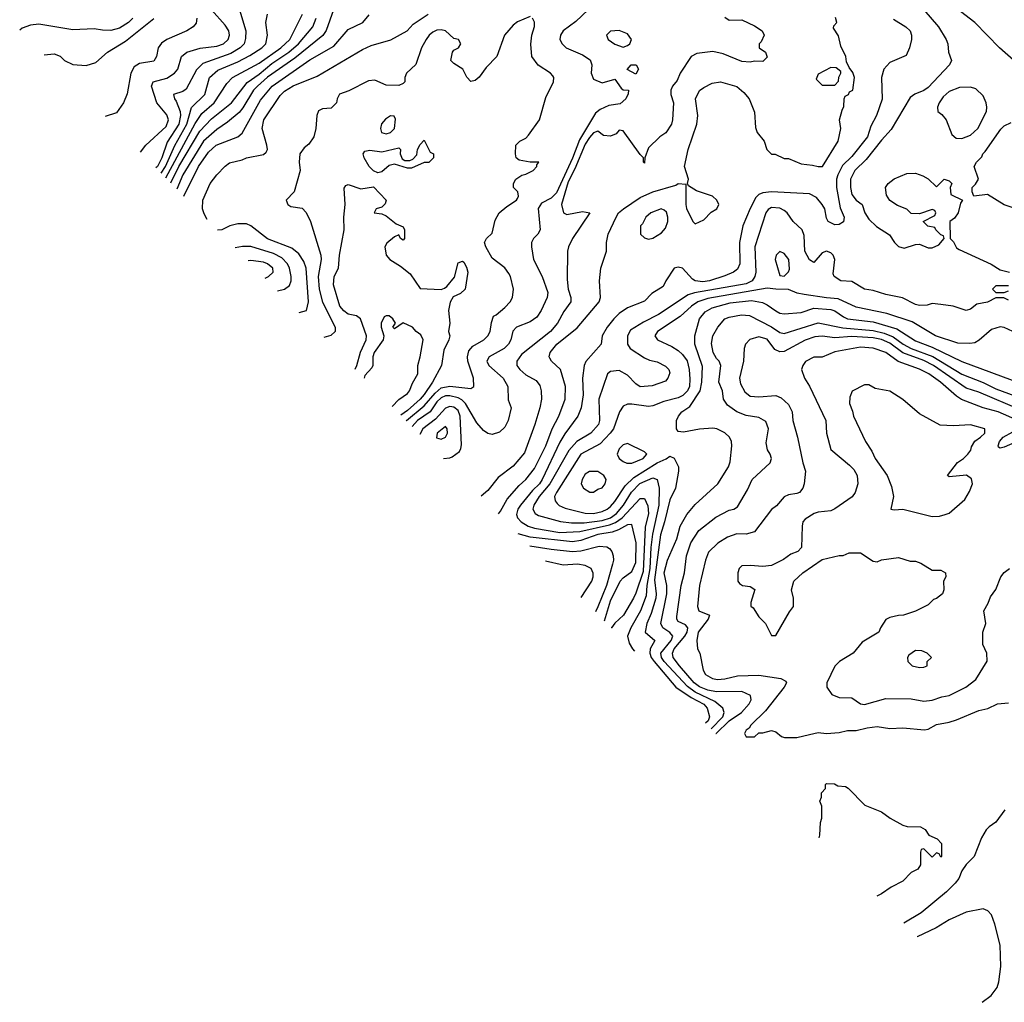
# Model space of a CAD drawing. Header units: inches. Extents: x 1793389 to 1900389, y 320802 to 470796.
# Tile 142 of 256: x 1803719 to 1808370, y 373460 to 378103. Entities that reach past the tile are written whole.
import ezdxf

# ---------------------------------------------------------------- set-up
doc = ezdxf.new("R2010")
doc.units = ezdxf.units.IN
doc.header["$MEASUREMENT"] = 0
doc.layers.add('B8307', color=7, linetype='Continuous')

msp = doc.modelspace()

# ---------------------------------------------------------------- linework, layer by layer
at = {"layer": 'B8307', "color": 2}
for points, elevation in [([(1804289.6, 377476.7), (1804315.3, 377510), (1804410, 377599.1), (1804421.6, 377630), (1804413.9, 377653.9), (1804366.6, 377710), (1804340.9, 377790), (1804349, 377810), (1804413.2, 377826.8), (1804449.5, 377850), (1804465.1, 377870), (1804483.7, 377930), (1804509, 377950), (1804571.3, 377968.7), (1804650, 377978.7), (1804681.2, 377990), (1804703.7, 378010), (1804709.4, 378030), (1804706.6, 378050), (1804690, 378077.2), (1804625.1, 378150)], 278), ([(1804757, 378150), (1804787.8, 378050), (1804786, 378014), (1804779.5, 377990), (1804760.9, 377970), (1804716.3, 377943.7), (1804583.7, 377896.3), (1804554, 377866), (1804504.5, 377775.5), (1804490, 377764), (1804445.2, 377750), (1804449.5, 377730), (1804458.6, 377718.6), (1804477.2, 377670), (1804478.7, 377650), (1804470.8, 377610), (1804414.7, 377525.3), (1804389.8, 377450), (1804370, 377410.4), (1804362.7, 377402.8)], 274), ([(1805200.9, 378150), (1805167.2, 378052.8), (1805150.9, 378029.1), (1805018, 377922), (1804890, 377831.5), (1804842, 377790), (1804824, 377770), (1804773.5, 377686.5), (1804754.9, 377665.1), (1804700.4, 377619.6), (1804650, 377584.9), (1804586.9, 377530), (1804490, 377370.4), (1804461.9, 377302.5)], 258), ([(1806404.9, 378150), (1806345.9, 378094.2), (1806286.8, 378050), (1806274, 378030), (1806270.8, 378010), (1806281, 377990), (1806301, 377970), (1806377.5, 377937.5), (1806413.7, 377913.7), (1806421, 377890), (1806418.8, 377850), (1806430, 377822), (1806470, 377804.7), (1806530, 377822), (1806559.6, 377779.6), (1806570, 377772), (1806594, 377770), (1806592.7, 377752.7), (1806582, 377730), (1806554.8, 377705.2), (1806502, 377698), (1806460.5, 377679.5), (1806438.7, 377661.3), (1806364, 377536), (1806330, 377449.6), (1806254.4, 377285.6), (1806230, 377260.4), (1806184.2, 377235.8), (1806168.4, 377211.6), (1806177.3, 377110), (1806166, 377090), (1806146, 377070), (1806136, 377050), (1806136, 377030), (1806146, 376970), (1806186.8, 376890), (1806213.7, 376813.7), (1806210.8, 376790), (1806182.8, 376730), (1806162, 376698), (1806130, 376676), (1806066, 376650), (1806048.6, 376631.4), (1806039.1, 376590), (1806027.7, 376570), (1806007.3, 376550), (1805936, 376510), (1805925.5, 376490), (1805934.8, 376470), (1806002, 376410), (1806024, 376370), (1806026.4, 376306.4), (1806041, 376270), (1806026, 376210), (1806010, 376178), (1805985.4, 376154.6), (1805950, 376144), (1805930, 376148.7), (1805910, 376162), (1805878, 376198), (1805825.1, 376290), (1805807.2, 376307.2), (1805790, 376316.8), (1805750, 376326.2), (1805730, 376326), (1805710, 376316.9), (1805690, 376297.4), (1805657.4, 376250), (1805598.7, 376210), (1805572.4, 376180.6)], 250), ([(1807990.5, 378150.5), (1808058.8, 378070), (1808094.8, 378010), (1808102.8, 377990), (1808106, 377950), (1808121, 377910), (1808110.5, 377889.5), (1808010, 377783.7), (1807990, 377769.3), (1807948, 377752), (1807924.9, 377735.1), (1807836.1, 377583.9), (1807790, 377534.5), (1807717.4, 377442.6), (1807663.8, 377390), (1807643.1, 377350), (1807643.1, 377310), (1807650, 377278), (1807670, 377250.7), (1807698, 377230), (1807711.3, 377190), (1807730, 377161), (1807766.6, 377126.6), (1807827.5, 377087.5), (1807851, 377050), (1807870, 377031), (1807896.5, 377023.5), (1807950, 377041), (1807970, 377042), (1808010, 377024.7), (1808030, 377024.7), (1808060.4, 377039.6), (1808086, 377070), (1808082, 377082), (1808070, 377086), (1808046, 377110), (1808042, 377122), (1808008.4, 377128.4), (1807986, 377150), (1808042, 377178), (1808046, 377190), (1808042, 377202), (1808030, 377206), (1807970, 377186), (1807930, 377188), (1807910, 377208), (1807864.7, 377224.7), (1807829.3, 377249.3), (1807813.6, 377273.6), (1807809, 377310), (1807822, 377330), (1807849.4, 377350.6), (1807910, 377376), (1807950, 377378), (1807985.4, 377365.4), (1808010.9, 377350.9), (1808050, 377314), (1808086, 377350), (1808110, 377342), (1808122, 377330), (1808114, 377310), (1808118, 377278), (1808172, 377250), (1808163.6, 377236.4), (1808151.3, 377190), (1808134.4, 377165.6), (1808112, 377150), (1808114, 377070), (1808130, 377054), (1808144.7, 377024.7), (1808156.9, 377016.9), (1808307.5, 376947.5), (1808350, 376921), (1808394, 376910)], 266), ([(1810000, 377170.1), (1809790, 377184.2), (1809710, 377202), (1809648.5, 377208.4), (1809461.4, 377261.4), (1809228.5, 377348.5), (1809150, 377384.2), (1809030, 377429.3), (1808924.6, 377504.6), (1808850, 377567), (1808727.2, 377647.2), (1808673.4, 377693.4), (1808597.1, 377737.1), (1808530, 377804.5), (1808448.4, 377868.4), (1808412.7, 377912.7), (1808346.6, 377970), (1808230, 378089.5), (1808162.3, 378142.3)], 266), ([(1804252.7, 378110), (1804232.7, 378090), (1804190, 378063), (1804150, 378053), (1804110, 378053.4), (1804070, 378060.7), (1803970, 378055.5), (1803810, 378081.6), (1803770, 378077.6), (1803730, 378063.8), (1803718.8, 378053.3)], 290), ([(1803833.8, 377937.2), (1803882, 377942), (1803910, 377931), (1803930, 377911.3), (1803970, 377891), (1804032.9, 377887.1), (1804078.4, 377901.6), (1804133.2, 377950), (1804218, 378002), (1804351.8, 378108.2)], 286), ([(1804555.1, 378110), (1804552.3, 378087.7), (1804539, 378070), (1804509, 378050), (1804414, 378010), (1804388, 377992), (1804372.7, 377970), (1804365.2, 377930), (1804352.3, 377907.7), (1804284.4, 377895.6), (1804259.3, 377880.7), (1804243.6, 377850), (1804226.3, 377753.7), (1804209, 377710), (1804176.6, 377663.4), (1804122.1, 377645.9)], 282), ([(1804386.6, 377378.6), (1804407.2, 377410), (1804451.2, 377508.8), (1804508, 377610), (1804530.9, 377689.1), (1804593.3, 377750), (1804616.2, 377830), (1804654.6, 377865.4), (1804750, 377903.6), (1804806, 377934), (1804862, 377970), (1804880.9, 377990), (1804889.3, 378030), (1804882, 378090), (1804889, 378130)], 270), ([(1804409.2, 377355.8), (1804547.2, 377612.9), (1804579.6, 377660.4), (1804636.9, 377710), (1804697.7, 377802.3), (1804723.7, 377830), (1804850, 377898.3), (1804952.8, 377970), (1804995.4, 378010), (1805055.1, 378130)], 266), ([(1804433, 377331.8), (1804469.8, 377410), (1804570, 377577), (1804625.4, 377634.6), (1804719.6, 377710), (1804793.6, 377806.4), (1804850, 377845.5), (1804910, 377895.8), (1804990, 377950.3), (1805035.4, 377990), (1805103.6, 378070), (1805119.7, 378110)], 262), ([(1804494.4, 377269.7), (1804563.5, 377410), (1804610, 377477.1), (1804646.6, 377510), (1804749.6, 377550.4), (1804770, 377566.8), (1804856.3, 377723.7), (1804911.6, 377790), (1805090, 377914.4), (1805202, 377978), (1805270, 378057.3), (1805339, 378090), (1805370, 378126)], 254), ([(1804603.9, 377159.1), (1804590, 377186), (1804582, 377210), (1804584, 377250), (1804619, 377330), (1804649.5, 377370.5), (1804690, 377411), (1804710, 377426.8), (1804770, 377440.7), (1804790, 377450.5), (1804870, 377466.8), (1804882.7, 377477.3), (1804889.2, 377490), (1804886.6, 377510), (1804864.2, 377590), (1804871.6, 377630), (1804950, 377744.9), (1804970, 377765.5), (1805010, 377790.4), (1805123.3, 377836.7), (1805338, 377962), (1805378.9, 377981.1), (1805471.7, 378008.3), (1805548.7, 378050), (1805578, 378082), (1805648.7, 378130)], 250), ([(1806130, 378118), (1806070, 378094), (1806050, 378078), (1806009.6, 378030.4), (1805972.7, 377930), (1805922, 377878), (1805890, 377831.3), (1805870, 377816), (1805850, 377812), (1805831.1, 377831.1), (1805812, 377870), (1805770, 377896), (1805756, 377910), (1805764, 377950), (1805770, 377959), (1805792, 377970), (1805802, 377990), (1805792, 378010), (1805770, 378014.8), (1805730.4, 378050.4), (1805710, 378055.8), (1805690, 378053.7), (1805670, 378044.9), (1805652.7, 378030), (1805639.3, 378010), (1805617.2, 377970), (1805590, 377892), (1805546, 377850), (1805538, 377830), (1805538, 377810), (1805530, 377802), (1805510, 377792), (1805450, 377794), (1805396.9, 377816.9), (1805366.3, 377813.7), (1805272.9, 377767.1), (1805230, 377752), (1805218, 377730), (1805215.3, 377710), (1805190, 377684.7), (1805150, 377682), (1805130, 377672), (1805122, 377650), (1805117.2, 377590), (1805108.7, 377550), (1805084.7, 377515.3), (1805062, 377498), (1805042, 377470), (1805039, 377430), (1805044, 377390), (1805015.3, 377290), (1804978, 377250), (1804986, 377230), (1805000.4, 377220.4), (1805052.9, 377212.9), (1805072.5, 377192.5), (1805093.2, 377150), (1805141.6, 376990), (1805142.4, 376970), (1805128.4, 376890), (1805132.8, 376830), (1805148.8, 376768.8), (1805209.2, 376650), (1805208.7, 376630), (1805189.1, 376610.9), (1805155, 376602.3)], 246), ([(1805545, 376208.3), (1805546.3, 376210), (1805630, 376278), (1805680.9, 376339.1), (1805710, 376363.5), (1805750, 376371.1), (1805850, 376361.2), (1805864.7, 376370), (1805863, 376410), (1805836.4, 376490), (1805834.4, 376510), (1805840.7, 376539.3), (1805859, 376561), (1805910.8, 376590), (1805930.7, 376610), (1805942, 376630), (1805947.1, 376672.9), (1805956.9, 376703.1), (1805970, 376709), (1806010, 376744), (1806036, 376770), (1806046, 376790), (1806050.8, 376830), (1806037.3, 376890), (1806030, 376904.7), (1806010.5, 376930.5), (1805950, 376976), (1805920.5, 377030), (1805914.8, 377050), (1805924.7, 377070), (1805950, 377095.3), (1805964.2, 377155.8), (1805984, 377190), (1806019.3, 377220.7), (1806066, 377250), (1806070, 377258), (1806074.8, 377270), (1806071.3, 377290), (1806052, 377310), (1806052, 377330), (1806062, 377350), (1806090.9, 377369.1), (1806110, 377373.2), (1806144.7, 377390), (1806162, 377410), (1806162, 377418), (1806171.3, 377430), (1806130, 377430.8), (1806078.8, 377438.8), (1806064.7, 377450), (1806061, 377470), (1806062, 377510), (1806082, 377530), (1806110, 377544), (1806123, 377557), (1806174, 377630), (1806204.1, 377735.9), (1806240.7, 377810), (1806242.8, 377830), (1806237.5, 377837.5), (1806226, 377850), (1806168.2, 377888.2), (1806138, 377930), (1806133, 377987), (1806138.8, 378030), (1806150.8, 378070.8), (1806150.9, 378090.9), (1806142, 378110)], 246), ([(1807050, 378116), (1807070, 378101), (1807130, 378102.8), (1807190, 378074.8), (1807226, 378050), (1807236, 378030), (1807221, 377999), (1807212, 377990), (1807212, 377970), (1807242, 377950), (1807250, 377926), (1807230, 377906), (1807190, 377908), (1807170, 377902), (1807130, 377905.2), (1807042, 377942), (1806992.7, 377952.7), (1806916.8, 377943.2), (1806890.6, 377929.4), (1806838.8, 377850), (1806824.5, 377815.5), (1806802.8, 377790), (1806794.8, 377770), (1806794.8, 377750), (1806806.8, 377710), (1806802.8, 377630), (1806798, 377610), (1806770.7, 377569.3), (1806742, 377550), (1806690, 377498), (1806672, 377450), (1806670, 377426), (1806666, 377430), (1806666, 377450), (1806650, 377466), (1806570, 377578), (1806550, 377581.2), (1806535.8, 377564.2), (1806510, 377552.8), (1806476.3, 377556.3), (1806450, 377576), (1806430, 377569.4), (1806410, 377546), (1806390, 377515.1), (1806341.4, 377398.6), (1806310, 377337), (1806277.6, 377230), (1806287.7, 377190), (1806303.4, 377183.4), (1806376.8, 377196.8), (1806411.3, 377190), (1806330.8, 377070), (1806311, 377030), (1806306, 377010), (1806304.5, 376875.5), (1806310.5, 376830), (1806321.6, 376790), (1806321.6, 376770), (1806290, 376725.2), (1806259.3, 376670), (1806226, 376630), (1806090, 376520.9), (1806067.3, 376490), (1806067.3, 376470), (1806080.7, 376450), (1806110, 376425.5), (1806158.4, 376398.4), (1806175.2, 376375.2), (1806182, 376350), (1806183, 376310), (1806176.3, 376270), (1806153, 376190), (1806102.8, 376057.2), (1806050, 375993.2), (1805979.1, 375940.9), (1805930, 375879), (1805898.4, 375851.3)], 254), ([(1805980.4, 375768.3), (1805990, 375781.2), (1806021.7, 375838.3), (1806078, 375902), (1806110.5, 375930), (1806150, 375982.7), (1806204.9, 376090), (1806234.4, 376170), (1806266, 376230), (1806294.9, 376310), (1806297.1, 376370), (1806274, 376450), (1806230.8, 376490), (1806223.4, 376503.4), (1806220.7, 376510), (1806224.9, 376530), (1806256.3, 376570), (1806352.1, 376647.9), (1806456, 376770), (1806462.8, 376790), (1806458, 376870), (1806464.7, 376930), (1806490.8, 377009.2), (1806491, 377050), (1806498.8, 377090), (1806536.3, 377170), (1806547.7, 377190), (1806570.7, 377210), (1806650, 377262.9), (1806710.3, 377289.7), (1806818.5, 377321.5), (1806830, 377328.7), (1806866, 377326), (1806865.2, 377230), (1806869.1, 377210.9), (1806898, 377150), (1806910, 377138), (1806950, 377158), (1806985.4, 377194.6), (1807012, 377210), (1807022, 377230), (1807012, 377250), (1806992, 377270), (1806915.3, 377295.3), (1806878, 377318), (1806874, 377330), (1806878, 377350), (1806858.8, 377410), (1806876.3, 377490), (1806917.1, 377610), (1806922.4, 377650), (1806910.5, 377730), (1806930, 377769.2), (1806950, 377782.7), (1806990, 377802.7), (1807030, 377809.4), (1807107.2, 377787.2), (1807140.1, 377760.1), (1807164, 377730), (1807190, 377666), (1807194.6, 377594.6), (1807202, 377570), (1807235.3, 377530), (1807248, 377490), (1807270, 377468), (1807287.3, 377467.3), (1807330, 377448), (1807350, 377448), (1807410, 377422), (1807463.6, 377416.4), (1807490, 377409), (1807511, 377410), (1807584.7, 377530), (1807598, 377590), (1807592, 377630), (1807603.6, 377676.4), (1807612.7, 377692.7), (1807614, 377730), (1807618, 377742), (1807634, 377750), (1807638, 377762), (1807654, 377770), (1807662, 377830), (1807654.4, 377854.4), (1807636.9, 377876.9), (1807624.7, 377904.7), (1807621, 377930), (1807598, 377978), (1807586.4, 378026.4), (1807563.5, 378063.5), (1807564.9, 378075.1), (1807578.8, 378090), (1807573.2, 378113.2)], 258), ([(1807846.4, 378106.4), (1807904.7, 378070), (1807924.7, 378050), (1807931, 378030), (1807931, 378010), (1807922.8, 377970), (1807906.4, 377933.6), (1807830, 377900.9), (1807800.5, 377870), (1807790.4, 377830), (1807792.8, 377727.2), (1807766.8, 377650), (1807739.3, 377600.7), (1807723.8, 377550), (1807650, 377456.2), (1807606.1, 377413.9), (1807584.2, 377370), (1807578, 377350), (1807578, 377310), (1807594.2, 377214.2), (1807613, 377170), (1807610, 377148), (1807590, 377135.3), (1807570, 377134), (1807538, 377150), (1807530, 377166), (1807522, 377210), (1807509.2, 377230), (1807482.9, 377262.9), (1807450, 377280.7), (1807270, 377289.6), (1807230, 377285.6), (1807210, 377278), (1807197, 377263), (1807168.8, 377211.2), (1807134.9, 377130), (1807119.3, 377050), (1807120.7, 376950), (1807110, 376925.2), (1807091, 376910), (1807050, 376892.3), (1806978, 376870), (1806945.4, 376865.4), (1806909.7, 376869.7), (1806897, 376877), (1806850, 376928.7), (1806830, 376934), (1806811.1, 376928.9), (1806771.3, 376870), (1806758, 376842), (1806704.7, 376810), (1806670, 376774), (1806590, 376742), (1806550, 376715.1), (1806524.9, 376690), (1806493.4, 376650), (1806470.7, 376610), (1806466, 376570), (1806392.5, 376487.5), (1806384.9, 376470), (1806377.1, 376410), (1806380.4, 376330), (1806370.4, 376270), (1806355.5, 376230), (1806293.7, 376146.3), (1806270, 376107), (1806187.6, 375930), (1806174.6, 375910), (1806141.8, 375878.2), (1806084.9, 375810), (1806072, 375790), (1806064.9, 375764.9), (1806070.4, 375750), (1806087.7, 375730), (1806120.7, 375710), (1806150, 375700.3), (1806270, 375680.7), (1806364.2, 375684.2), (1806504.3, 375715.8), (1806533.2, 375726.8), (1806564.2, 375750), (1806650, 375840.7), (1806670, 375841), (1806686, 375806), (1806688.5, 375770), (1806674.2, 375705.8), (1806664.1, 375495.9), (1806630, 375394), (1806617.6, 375370), (1806570.4, 375290), (1806530, 375252.3), (1806513.7, 375230), (1806513.6, 375229.7)], 262), ([(1808470, 377195.3), (1808370, 377228.7), (1808290, 377278), (1808226, 377270), (1808218, 377290), (1808218, 377310), (1808234.6, 377325.4), (1808248.7, 377350), (1808228, 377410), (1808238, 377430), (1808264, 377456), (1808269, 377470), (1808280.2, 377479.8), (1808353.6, 377586.4), (1808370, 377602), (1808402, 377618)], 266), ([(1805304.2, 376451.6), (1805311.2, 376470), (1805328.4, 376531.6), (1805355.6, 376590), (1805356.9, 376610), (1805329.3, 376689.3), (1805310, 376704), (1805270, 376711.8), (1805250, 376727), (1805231.6, 376750), (1805200.5, 376850), (1805205.1, 376890), (1805224.7, 376930), (1805229.7, 376990.3), (1805251.6, 377110), (1805249.6, 377170), (1805255.6, 377230), (1805252.3, 377307.7), (1805260.1, 377319.9), (1805270, 377324.9), (1805330, 377303.7), (1805390, 377314), (1805450.6, 377250.6), (1805446, 377234), (1805430, 377218), (1805402, 377210), (1805394, 377190), (1805430, 377186), (1805450, 377176), (1805498, 377138), (1805530, 377124.7), (1805537.3, 377110), (1805536, 377070), (1805530, 377062), (1805518, 377070), (1805510, 377086), (1805490, 377078), (1805453.2, 377046.8), (1805444, 377030), (1805450.6, 376990), (1805467.3, 376970), (1805518, 376938), (1805562.6, 376902.6), (1805610, 376833.4), (1805710, 376828.2), (1805725.6, 376834.4), (1805737.2, 376842.8), (1805772.7, 376887.3), (1805790, 376954), (1805810, 376962), (1805816.9, 376956.9), (1805830, 376934), (1805836, 376910), (1805822.8, 376830), (1805801, 376810), (1805766.6, 376793.4), (1805751.9, 376768.1), (1805744.9, 376730), (1805750.3, 376669.6), (1805744.9, 376630), (1805750.6, 376610), (1805745.5, 376590), (1805722.4, 376542.4), (1805710.6, 376470), (1805668.5, 376390), (1805630, 376331.8), (1805610.3, 376310), (1805550, 376257.2), (1805518.5, 376235)], 242), ([(1808390, 376778), (1808368.4, 376788.4), (1808330, 376788.7), (1808290, 376769), (1808241, 376759), (1808210, 376735.3), (1808190, 376729.2), (1808129.2, 376749.2), (1808070, 376758), (1808030, 376762), (1808005.4, 376754.6), (1807970, 376753.2), (1807950, 376757.2), (1807889.4, 376789.4), (1807810, 376804.5), (1807750, 376823.7), (1807709.6, 376829.6), (1807650, 376866.6), (1807598, 376870), (1807566, 376890), (1807562, 376902), (1807569.3, 376970), (1807561.2, 376990), (1807550, 377001.2), (1807530, 377009.3), (1807510, 377001.2), (1807470, 376955.3), (1807450, 376968), (1807427.6, 377010), (1807424.4, 377084.4), (1807414.5, 377110), (1807372.3, 377150), (1807343.7, 377190), (1807330, 377202), (1807310, 377213.3), (1807270, 377215.6), (1807254.2, 377205.8), (1807243.8, 377190), (1807192.2, 377030), (1807197, 376910), (1807192.2, 376890), (1807179.3, 376870), (1807150, 376855.1), (1806907.3, 376812.7), (1806876.7, 376803.3), (1806736.3, 376710), (1806665.4, 376674.6), (1806604.4, 376635.6), (1806590.8, 376610), (1806590.8, 376570), (1806602.8, 376550), (1806670, 376506), (1806694.4, 376494.4), (1806730, 376486), (1806770, 376466), (1806786, 376450), (1806790, 376434), (1806781, 376410), (1806770, 376395.3), (1806707.1, 376372.9), (1806650, 376369.3), (1806630, 376382), (1806590, 376424), (1806550, 376445.2), (1806510, 376441.2), (1806496, 376430), (1806454, 376310), (1806458, 376210), (1806453, 376190), (1806417.3, 376150), (1806350, 376109.6), (1806312.4, 376067.6), (1806222.4, 375910), (1806173.1, 375850), (1806147, 375810), (1806142.4, 375790), (1806154, 375770), (1806170, 375760.4), (1806272.9, 375732.9), (1806325.8, 375725.8), (1806385.2, 375725.2), (1806470, 375737.4), (1806510, 375750.2), (1806538.5, 375770), (1806570.8, 375810), (1806608.5, 375871.5), (1806648.5, 375911.5), (1806710, 375938.4), (1806730, 375930.8), (1806738.9, 375890), (1806738.4, 375810), (1806707.9, 375672.1), (1806700.2, 375610), (1806696.1, 375510), (1806681, 375430), (1806678.8, 375381.2), (1806651.7, 375310), (1806606.4, 375230), (1806590.5, 375190), (1806597.5, 375157.5), (1806614, 375130), (1806623.2, 375118.9)], 266), ([(1805039.3, 376719.2), (1805074, 376730), (1805083.7, 376770), (1805071.6, 376930), (1805061.2, 376961.2), (1805036.9, 376996.9), (1805003.6, 377023.6), (1804890, 377067.8), (1804810, 377129.2), (1804790, 377139), (1804750, 377139), (1804710.9, 377129.1), (1804674, 377110), (1804653.1, 377109.4)], 250), ([(1804937.2, 376822.3), (1804970, 376830.6), (1804992.9, 376847.1), (1805000.7, 376870), (1805000.5, 376890), (1804992.6, 376930), (1804983.5, 376950), (1804957.7, 376977.7), (1804918, 376998), (1804810, 377031.6), (1804771.7, 377031.7), (1804736.3, 377025.3)], 254), ([(1804810, 376966), (1804797.6, 376963.4)], 258), ([(1804877.9, 376882.2), (1804894, 376890), (1804916, 376910), (1804915.1, 376930), (1804889, 376950), (1804870, 376956.9), (1804810, 376966)], 258), ([(1808390, 376846), (1808330, 376846), (1808314, 376830), (1808330, 376814), (1808370, 376814), (1808390, 376822)], 266), ([(1808409.5, 376629.5), (1808370, 376649.4), (1808350, 376652), (1808310, 376639.3), (1808250.6, 376589.4), (1808230, 376577.2), (1808207.1, 376572.9), (1808150, 376575.1), (1808045.2, 376610), (1807934.9, 376674.9), (1807815.2, 376715.2), (1807670, 376745.1), (1807584.9, 376784.9), (1807530, 376788.5), (1807424.4, 376804.4), (1807391.6, 376811.6), (1807350, 376829.2), (1807290.7, 376829.3), (1807250, 376834.5), (1806970, 376785.6), (1806923, 376770), (1806892.7, 376750), (1806839.2, 376700.8), (1806731, 376630), (1806718.8, 376610), (1806731.3, 376590), (1806799.9, 376559.9), (1806830, 376540.5), (1806850, 376522), (1806871.3, 376491.3), (1806881.3, 376450), (1806884.4, 376404.4), (1806882.6, 376370), (1806873.7, 376350), (1806852, 376328), (1806830, 376315.8), (1806761.1, 376298.9), (1806710, 376278), (1806690, 376276.2), (1806610, 376287.3), (1806590, 376286.6), (1806570, 376277.2), (1806553, 376250), (1806523.1, 376170), (1806508.7, 376150), (1806461.1, 376098.9), (1806370, 376049.6), (1806254.4, 375870), (1806245.5, 375850), (1806247.7, 375830), (1806257.3, 375817.3), (1806267.6, 375807.6), (1806295.1, 375795.1), (1806390, 375772.2), (1806430, 375770.4), (1806470, 375778.7), (1806494.5, 375790), (1806510, 375803.8), (1806530, 375826), (1806579.1, 375900.9), (1806620.2, 375939.8), (1806729.8, 376010.2), (1806771.9, 376028.1), (1806790, 376041), (1806810.9, 376030.9), (1806831, 375990), (1806831, 375970), (1806816.3, 375890), (1806790, 375834), (1806765.3, 375730), (1806745.8, 375670), (1806717.2, 375457.2), (1806725.5, 375390), (1806723.6, 375370), (1806701.8, 375298.2), (1806681.1, 375250), (1806673, 375210), (1806718.8, 375170), (1806696.5, 375130), (1806694.9, 375110), (1806701.3, 375090), (1806715.3, 375070), (1806818, 374950), (1806890, 374900.2), (1806950, 374868.4), (1806966.7, 374850), (1806977.1, 374810), (1806970.3, 374790), (1806958.9, 374779.8)], 270), ([(1806985.9, 374752.4), (1807040.9, 374810), (1807047, 374830), (1807040.5, 374850), (1807002.2, 374882.2), (1806910, 374925.8), (1806873.2, 374953.3), (1806764, 375070), (1806750.3, 375090), (1806747.2, 375110), (1806795.8, 375170), (1806804.6, 375190), (1806790, 375208.5), (1806756.3, 375230), (1806746.7, 375250), (1806775.6, 375390), (1806776.5, 375430), (1806763.1, 375490), (1806779.5, 375550), (1806822.4, 375650), (1806838.4, 375710), (1806870, 375765.2), (1806910, 375812.7), (1807016, 375910), (1807066.8, 375990), (1807074.8, 376014.8), (1807082.8, 376090), (1807081, 376110), (1807071.3, 376130), (1807050.5, 376150.5), (1807012, 376170), (1806993.7, 376173.7), (1806930, 376168), (1806854.4, 376154.4), (1806830, 376158), (1806821, 376170), (1806822, 376210), (1806830.7, 376230), (1806846.8, 376250), (1806885.1, 376274.9), (1806933.7, 376350), (1806940.9, 376390), (1806944.4, 376464.4), (1806908.5, 376570), (1806908.4, 376610), (1806930.5, 376690), (1806956.7, 376723.3), (1806990, 376742), (1807075.1, 376764.9), (1807176.4, 376776.4), (1807227.2, 376767.2), (1807250, 376756.2), (1807290, 376727), (1807310, 376717), (1807330, 376714), (1807410, 376719.6), (1807470, 376739.7), (1807550, 376734), (1807570, 376727.8), (1807610, 376698.7), (1807629.8, 376689.8), (1807750, 376675.6), (1807862.5, 376642.5), (1807950, 376586.6), (1808030, 376556), (1808170, 376488), (1808450, 376384.2)], 274), ([(1805477.9, 376276.1), (1805510, 376309.2), (1805550, 376337.2), (1805560.7, 376350), (1805574, 376386), (1805598.8, 376430), (1805598.8, 376470), (1805610.9, 376510.9), (1805624.7, 376590), (1805614.4, 376614.4), (1805592, 376630), (1805574, 376650), (1805530, 376671), (1805490, 376642), (1805482, 376650), (1805494, 376670), (1805482, 376690), (1805463.6, 376703.6), (1805450, 376704.7), (1805441.2, 376698.8), (1805426, 376670), (1805426.6, 376650), (1805439.3, 376610), (1805435.1, 376590), (1805394, 376530), (1805387.6, 376510), (1805387.3, 376470), (1805382.4, 376457.6), (1805350, 376422), (1805345.7, 376409.6)], 238), ([(1807007.8, 374730.3), (1807008.9, 374731.1), (1807070, 374789.7), (1807128, 374830), (1807165.5, 374870), (1807174, 374890), (1807170.5, 374910.5), (1807130, 374928.2), (1807010, 374926.7), (1806970, 374934.7), (1806930, 374951.4), (1806904.4, 374970), (1806835.8, 375050), (1806805.7, 375090), (1806802.6, 375110), (1806810.3, 375130), (1806860.3, 375190), (1806871.4, 375210), (1806875.3, 375230), (1806863.4, 375243.4), (1806830, 375259.1), (1806822.4, 375270), (1806822.8, 375282.8), (1806843.1, 375430), (1806859.3, 375490), (1806868.5, 375570), (1806888.9, 375631.1), (1806927.3, 375690), (1807006.6, 375753.4), (1807070, 375785.2), (1807092, 375790), (1807110, 375802), (1807157.5, 375882.5), (1807178.8, 375930), (1807264.7, 376010), (1807270.8, 376030), (1807264.7, 376050), (1807250.7, 376070.7), (1807244.5, 376104.5), (1807256.3, 376170), (1807244, 376204), (1807210, 376224), (1807150, 376233), (1807106, 376250), (1807062, 376282), (1807044, 376310), (1807038.8, 376350), (1807021, 376390), (1807031, 376470), (1807022.8, 376490), (1807010, 376502.8), (1806994.9, 376530), (1806986.4, 376573.6), (1806993, 376610), (1807016.3, 376650), (1807050, 376689.3), (1807070, 376698.4), (1807129.3, 376709.3), (1807166.3, 376706.3), (1807270, 376651.6), (1807310, 376625.1), (1807330, 376620.7), (1807490, 376671.3), (1807607, 376647), (1807750, 376634.4), (1807802.4, 376622.4), (1807845.4, 376605.4), (1807893, 376570), (1807929.6, 376550), (1808031.8, 376511.7), (1808170, 376428.4), (1808270, 376389.7), (1808330, 376359.7), (1808450, 376314.7)], 278), ([(1808450, 376257.7), (1808250, 376344), (1808190, 376362), (1808036.3, 376470), (1807990, 376492.5), (1807890, 376529.8), (1807830, 376574.8), (1807790, 376591.6), (1807750, 376600.3), (1807650, 376606.8), (1807570, 376600.4), (1807510, 376607.8), (1807474.7, 376605.3), (1807430, 376589.6), (1807330, 376535.6), (1807310, 376534), (1807285.7, 376545.7), (1807250, 376593.6), (1807210, 376605.1), (1807168.5, 376591.5), (1807146.8, 376570), (1807140.7, 376550), (1807138, 376490), (1807118.7, 376410), (1807123.2, 376383.2), (1807144.4, 376344.4), (1807170, 376323.8), (1807210, 376321.3), (1807290, 376327.7), (1807316.7, 376316.7), (1807350, 376284.7), (1807367.3, 376250), (1807370.7, 376209.3), (1807393.4, 376130), (1807418, 376010), (1807431.3, 375970), (1807424.7, 375910), (1807418, 375890), (1807402, 375870), (1807390, 375864), (1807350, 375859), (1807330, 375848.7), (1807293.2, 375806.8), (1807270, 375788.7), (1807190, 375684), (1807150, 375672.7), (1807106.2, 375673.8), (1807061.7, 375658.3), (1807016, 375630), (1806973, 375587), (1806958, 375550), (1806930.6, 375430), (1806920.7, 375330), (1806926.8, 375310), (1806978, 375290), (1806970.7, 375270), (1806924.2, 375210), (1806917.3, 375170), (1806921, 375130), (1806931, 375110), (1806946.8, 375030), (1806958.8, 375010), (1806991.3, 374990), (1807014.9, 374985.1), (1807050, 374988.4), (1807110, 375003), (1807210, 375005.5), (1807314, 374990), (1807338, 374978), (1807341, 374970), (1807330.7, 374950), (1807242, 374838), (1807172, 374770), (1807164.7, 374755.3), (1807150, 374746), (1807142, 374730), (1807150, 374714), (1807190, 374714), (1807210, 374734), (1807230, 374734), (1807270, 374744.7), (1807290, 374738), (1807316.9, 374716.9), (1807331.1, 374711.1), (1807390, 374711), (1807450, 374726), (1807490, 374734.8), (1807530, 374730.8), (1807590, 374734.8), (1807630, 374744.9), (1807670, 374744.9), (1807722, 374758), (1807770, 374764), (1807830, 374754.8), (1807890, 374757.3), (1807992.5, 374747.5), (1808010, 374751), (1808050, 374773.4), (1808110, 374784), (1808144.8, 374795.2), (1808250, 374838.8), (1808291.7, 374848.3), (1808338, 374870), (1808390, 374875.5)], 282), ([(1808430, 376211.5), (1808341.2, 376250), (1808269.7, 376269.7), (1808168.3, 376308.3), (1808143.7, 376323.7), (1808069.3, 376390), (1808012.7, 376430), (1807970, 376451.3), (1807868.6, 376488.6), (1807810, 376531.3), (1807750, 376551.5), (1807690, 376556.3), (1807570, 376534), (1807510, 376509.2), (1807470, 376508.7), (1807431, 376489), (1807418, 376470), (1807411.3, 376450), (1807426, 376410), (1807450, 376371.3), (1807526.8, 376210), (1807530.8, 376150), (1807550, 376072), (1807639, 375999), (1807658.4, 375978.4), (1807674.8, 375950), (1807678.8, 375910), (1807666, 375870), (1807650.6, 375849.4), (1807570, 375792.7), (1807550, 375782.7), (1807490, 375776), (1807472, 375770), (1807430, 375744), (1807418.8, 375730), (1807414.8, 375710), (1807412, 375610), (1807394, 375590), (1807362, 375578), (1807327.1, 375552.9), (1807270, 375524), (1807230, 375519), (1807170, 375524), (1807130, 375522), (1807118, 375510), (1807111.3, 375490), (1807111.3, 375470), (1807112, 375450), (1807119.6, 375439.6), (1807134, 375430), (1807170, 375424.7), (1807191, 375411), (1807172, 375350), (1807172.7, 375332.7), (1807183.6, 375323.6), (1807210, 375282), (1807242, 375250), (1807270, 375194), (1807290, 375194), (1807354.6, 375305.4), (1807374, 375330), (1807374, 375370), (1807364, 375410), (1807375.3, 375450), (1807419, 375490), (1807510, 375553.4), (1807590, 375571.3), (1807608.4, 375571.6), (1807636.4, 375583.6), (1807690, 375584.7), (1807750, 375544.7), (1807770, 375541), (1807790, 375551.3), (1807870, 375562), (1807925.4, 375545.4), (1807950, 375544.7), (1807975.3, 375535.3), (1808030, 375502), (1808070, 375502), (1808092, 375490), (1808094, 375470), (1808082, 375450), (1808084.7, 375410), (1808078, 375390), (1808050, 375369), (1808036, 375364), (1808010, 375339), (1807950, 375309), (1807894, 375290), (1807870, 375288.7), (1807830, 375278), (1807811.1, 375268.9), (1807784.7, 375230), (1807778, 375210), (1807698, 375162), (1807656, 375110), (1807591.3, 375070), (1807570, 375048.7), (1807531.3, 374970), (1807531.3, 374950), (1807554.8, 374914.8), (1807590, 374900.7), (1807650, 374898.8), (1807690, 374870.8), (1807710, 374868.2), (1807810, 374896.3), (1807930, 374894), (1807990, 374884), (1808030, 374887.3), (1808075.5, 374904.5), (1808110, 374910.7), (1808188.7, 374950), (1808234.8, 374985.2), (1808288.4, 375071.6), (1808288, 375110), (1808268.4, 375151.6), (1808268, 375210), (1808282, 375250), (1808274, 375310), (1808294.2, 375345.8), (1808304.1, 375375.9), (1808329.3, 375410.7), (1808354, 375470), (1808369.3, 375490.7), (1808395.3, 375510)], 286), ([(1805750, 376275.1), (1805730, 376267.8), (1805683.8, 376216.2), (1805623.7, 376170), (1805609.2, 376143.4)], 254), ([(1805720.9, 376030.6), (1805750, 376033), (1805762, 376038), (1805796.6, 376063.4), (1805803.3, 376076.7), (1805805.8, 376094.2), (1805799.2, 376230), (1805790, 376256.2), (1805770, 376272.6), (1805750, 376275.1)], 254), ([(1808430, 376109.7), (1808370, 376083.7), (1808350, 376079), (1808343.2, 376083.2), (1808341.2, 376090), (1808347.6, 376110), (1808364.5, 376130), (1808410, 376156.5)], 286), ([(1806481.1, 375262.5), (1806510, 375357.2), (1806555.5, 375450), (1806570, 375466.6), (1806610, 375496.2), (1806630, 375539), (1806631.3, 375631.3), (1806610, 375718.8), (1806590, 375717.1), (1806547.2, 375692.8), (1806517.5, 375682.5), (1806450, 375670.2), (1806370, 375642.4), (1806330, 375636.5), (1806130, 375658), (1806073.2, 375674.6)], 258), ([(1806129.2, 375618), (1806230, 375600.8), (1806329.7, 375590.3), (1806370, 375594.3), (1806455.8, 375615.8), (1806492.7, 375612.7), (1806504.9, 375604.9), (1806516, 375590), (1806522.8, 375570), (1806524, 375550), (1806519.1, 375530), (1806490.2, 375430), (1806450, 375329.2), (1806438.4, 375305.6)], 254), ([(1806371.2, 375373.5), (1806421.6, 375450), (1806428, 375470), (1806427.7, 375487.7), (1806418.8, 375510), (1806390, 375524), (1806354, 375530), (1806286.2, 375526.2), (1806202.4, 375544.1)], 250), ([(1807495.9, 374237.2), (1807499, 374250), (1807502, 374310), (1807508, 374330), (1807507.3, 374387.3), (1807498, 374410), (1807506, 374430), (1807506, 374450), (1807526, 374470), (1807526, 374490), (1807530, 374494), (1807567.3, 374492.7), (1807583.6, 374483.6), (1807619.6, 374479.6), (1807632.7, 374472.7), (1807711.1, 374391.1), (1807790, 374361), (1807830.7, 374330.7), (1807890, 374298), (1807911.6, 374291.6), (1807974, 374290), (1807996.9, 374276.9), (1808014, 374250), (1808052.7, 374232.7), (1808074, 374210), (1808074, 374150), (1808070, 374146)], 278), ([(1808372.7, 374370), (1808330, 374312), (1808298, 374290), (1808284.7, 374275.3), (1808262, 374238), (1808228, 374150), (1808189.1, 374110.9), (1808170, 374082), (1808155.1, 374044.9), (1808137.2, 374022.8), (1808097.2, 373982.8), (1807976.9, 373883.1), (1807895.5, 373833.5)], 278), ([(1808070, 374146), (1808062, 374162), (1808050, 374166), (1808030, 374146), (1807990, 374186), (1807978, 374182), (1807974, 374170), (1807974, 374110), (1807962, 374090), (1807930, 374074), (1807890, 374033.2), (1807835.2, 374004.8), (1807790, 373973.2), (1807767.7, 373962.6)], 278), ([(1808264.9, 373460.3), (1808308.1, 373491.9), (1808336, 373530), (1808343.5, 373556.5), (1808354, 373630), (1808350.7, 373730), (1808326, 373830), (1808310, 373874), (1808292.7, 373892.7), (1808270, 373902), (1808190, 373886.8), (1808110, 373850.7), (1808047.5, 373812.5), (1807959, 373770), (1807958.6, 373769.7)], 274)]:
    msp.add_lwpolyline(points, dxfattribs=dict(at, elevation=elevation))
for points, elevation in [([(1806550, 378052.3), (1806510, 378049), (1806491, 378030), (1806498.8, 378010), (1806530, 377988), (1806570, 377974), (1806590, 377980.7), (1806601.2, 377990), (1806609.2, 378010), (1806590, 378036)], 254), ([(1806630, 377846), (1806588.7, 377868.7), (1806608, 377890), (1806630.8, 377890.8), (1806642, 377870)], 250), ([(1807550, 377878), (1807490, 377846), (1807482, 377822), (1807510, 377794), (1807570, 377794), (1807587.3, 377812.7), (1807588.4, 377831.6), (1807598, 377850), (1807598, 377858), (1807576.4, 377876.4)], 258), ([(1808210, 377784.7), (1808157.7, 377782.3), (1808110, 377764.5), (1808081.4, 377738.6), (1808062, 377710), (1808054.8, 377690), (1808056, 377670), (1808075.6, 377655.6), (1808095.5, 377630), (1808121.6, 377561.6), (1808143, 377543), (1808170, 377542), (1808210, 377558), (1808244.5, 377590), (1808285.1, 377670), (1808288.2, 377690), (1808284.4, 377710), (1808270, 377742.9), (1808236.1, 377776.1)], 270), ([(1805470, 377648.7), (1805447.1, 377632.9), (1805428, 377612), (1805423, 377590), (1805428, 377570), (1805450, 377563.8), (1805470, 377570.8), (1805489.2, 377590), (1805493.6, 377633.6), (1805488, 377648)], 246), ([(1805550, 377402), (1805490, 377421.2), (1805464.9, 377415.1), (1805430, 377385.2), (1805410, 377379.3), (1805390, 377389.3), (1805370, 377409.4), (1805346, 377450), (1805342, 377470), (1805350, 377482), (1805373.2, 377486.8), (1805430, 377479.1), (1805510, 377498), (1805518, 377490), (1805516, 377470), (1805526, 377446), (1805538, 377438), (1805562, 377438), (1805575.3, 377444.7), (1805595.3, 377464.7), (1805598, 377490), (1805610, 377514), (1805630, 377534), (1805658, 377478), (1805674, 377470), (1805674, 377450), (1805651.6, 377428.4), (1805630, 377428), (1805570, 377402)], 242), ([(1806749, 377209), (1806701, 377190), (1806676, 377170), (1806661, 377139), (1806652, 377130), (1806652, 377090), (1806670, 377072), (1806690, 377066), (1806710, 377071.3), (1806750, 377096), (1806770, 377118), (1806780.9, 377150), (1806780.9, 377170), (1806773.6, 377193.6), (1806763.2, 377203.2)], 262), ([(1807310, 377008), (1807292, 376990), (1807286.8, 376970), (1807310, 376894), (1807330, 376892), (1807350, 376912), (1807354.8, 376925.2), (1807352.7, 376970), (1807330, 376998)], 270), ([(1807730, 376378), (1807710, 376378), (1807651.6, 376348.4), (1807639.6, 376320.4), (1807638, 376290), (1807653.4, 376253.4), (1807657.3, 376230), (1807714.8, 376110), (1807744.5, 376064.5), (1807760.7, 376030), (1807816, 375950), (1807836.9, 375896.9), (1807846, 375850), (1807834, 375790), (1807850, 375786.8), (1807890.9, 375790.9), (1808030, 375756), (1808063.1, 375756.9), (1808090, 375764.7), (1808110, 375771.3), (1808183.2, 375836.8), (1808206.3, 375873.7), (1808219.3, 375910), (1808214.5, 375934.5), (1808191.5, 375951.5), (1808110, 375944), (1808102, 375950), (1808148.4, 376011.6), (1808177.2, 376030), (1808198, 376050), (1808212, 376070), (1808214.8, 376085.2), (1808230, 376112), (1808258, 376130), (1808278, 376150), (1808278, 376170), (1808210, 376189), (1808130, 376184), (1808067.5, 376187.5), (1807970, 376240.9), (1807890, 376309.2), (1807830, 376348), (1807760.4, 376360.4)], 290), ([(1805730, 376181.2), (1805691, 376150), (1805688.2, 376128.2), (1805710, 376120.7), (1805730, 376131), (1805739.5, 376150), (1805738, 376170)], 258), ([(1806590, 376101.2), (1806570, 376094), (1806550, 376075.3), (1806541, 376050), (1806551.3, 376030), (1806570, 376016), (1806587.3, 376007.3), (1806610, 376007.7), (1806664, 376030), (1806682, 376050), (1806670, 376062)], 274), ([(1806450, 375968), (1806410, 375968), (1806390, 375955.3), (1806376, 375930), (1806371.3, 375910), (1806382, 375890), (1806411.6, 375871.6), (1806430, 375871.3), (1806450, 375884.7), (1806470, 375891.3), (1806484, 375910), (1806488.7, 375930), (1806478, 375950)], 274), ([(1807950, 375122), (1807919.6, 375100.4), (1807912, 375090), (1807914, 375070), (1807934, 375050), (1807970, 375042), (1807990, 375044.7), (1808006, 375050), (1808006, 375070), (1808026, 375090), (1808006, 375110), (1807980.4, 375120.4)], 290)]:
    msp.add_lwpolyline(points, close=True, dxfattribs=dict(at, elevation=elevation))

doc.saveas('drawing.dxf')
